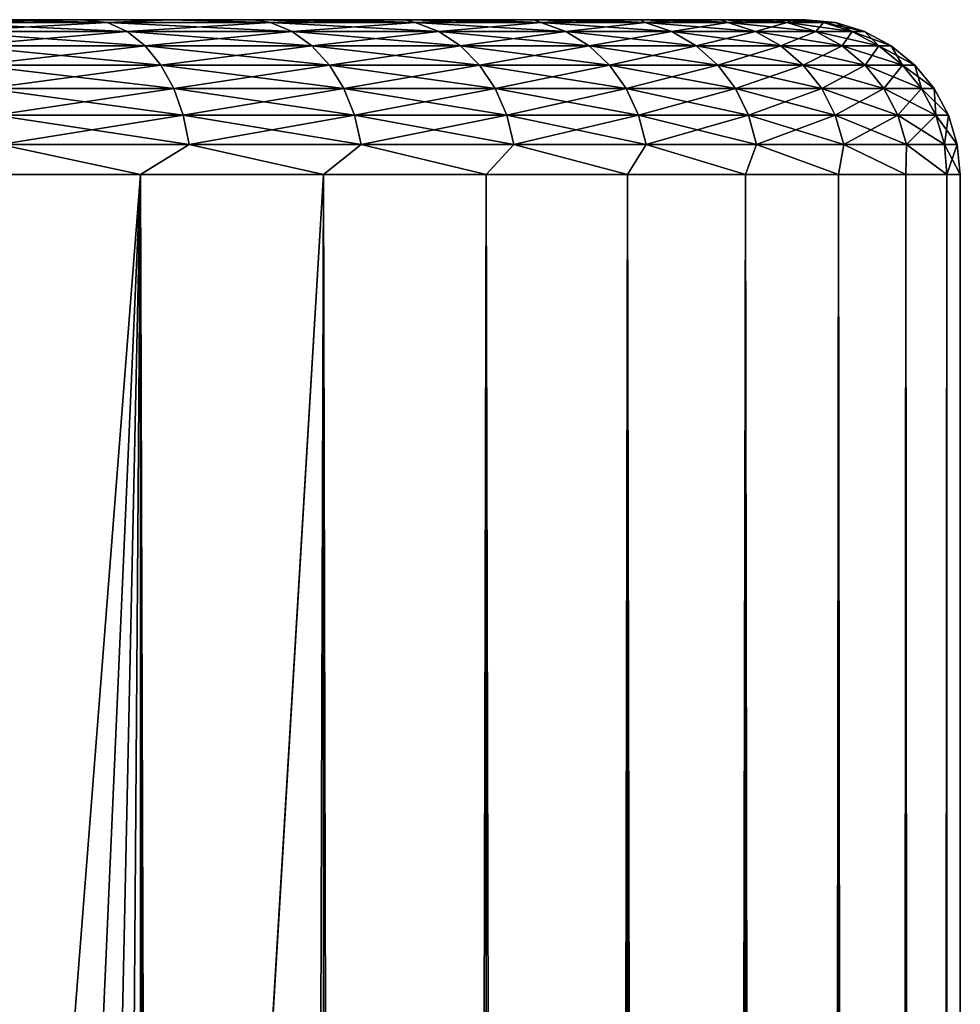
# Model space of a CAD drawing. Extents: x -265 to 265, y 0 to 427.
# Tile 256 of 256: x 258.93 to 265, y 413.65 to 420. Entities that reach past the tile are written whole.
import ezdxf

# ---------------------------------------------------------------- set-up
doc = ezdxf.new("R2010")
doc.units = 0
doc.header["$LTSCALE"] = 65.185185
for name, color, linetype in [('70', 7, 'CONTINUOUS'), ('71', 7, 'CONTINUOUS'), ('72', 7, 'CONTINUOUS'), ('75', 7, 'CONTINUOUS'), ('76', 7, 'CONTINUOUS')]:
    doc.layers.add(name, color=color, linetype=linetype)

msp = doc.modelspace()

# ---------------------------------------------------------------- linework, layer by layer
at = {"layer": '70', "color": 7, "linetype": 'CONTINUOUS'}
for points in [[(258.7289, 420, 10.9456), (259.3289, 420, 10.439), (258.7289, 420, -10.9456), (258.7289, 420, 10.9456)], [(258.7289, 420, -10.9456), (259.3289, 420, 10.439), (259.3289, 420, -10.439), (258.7289, 420, -10.9456)], [(259.3289, 420, 10.439), (259.8995, 420, 9.8995), (259.3289, 420, -10.439), (259.3289, 420, 10.439)], [(259.3289, 420, -10.439), (259.8995, 420, 9.8995), (259.8995, 420, -9.8995), (259.3289, 420, -10.439)], [(259.8995, 420, 9.8995), (260.439, 420, 9.3288), (259.8995, 420, -9.8995), (259.8995, 420, 9.8995)], [(259.8995, 420, -9.8995), (260.439, 420, 9.3288), (260.439, 420, -9.3288), (259.8995, 420, -9.8995)], [(260.439, 420, 9.3288), (260.9457, 420, 8.7288), (260.439, 420, -9.3288), (260.439, 420, 9.3288)], [(260.439, 420, -9.3288), (260.9457, 420, 8.7288), (260.9457, 420, -8.7288), (260.439, 420, -9.3288)], [(260.9457, 420, 8.7288), (261.4179, 420, 8.1014), (260.9457, 420, -8.7288), (260.9457, 420, 8.7288)], [(260.9457, 420, -8.7288), (261.4179, 420, 8.1014), (261.4179, 420, -8.1014), (260.9457, 420, -8.7288)], [(261.4179, 420, 8.1014), (261.8542, 420, 7.4484), (261.4179, 420, -8.1014), (261.4179, 420, 8.1014)], [(261.4179, 420, -8.1014), (261.8542, 420, 7.4484), (261.8542, 420, -7.4484), (261.4179, 420, -8.1014)], [(261.8542, 420, 7.4484), (262.2532, 420, 6.772), (261.8542, 420, -7.4484), (261.8542, 420, 7.4484)], [(261.8542, 420, -7.4484), (262.2532, 420, 6.772), (262.2532, 420, -6.772), (261.8542, 420, -7.4484)], [(262.2532, 420, 6.772), (262.6136, 420, 6.0743), (262.2532, 420, -6.772), (262.2532, 420, 6.772)], [(262.2532, 420, -6.772), (262.6136, 420, 6.0743), (262.6136, 420, -6.0743), (262.2532, 420, -6.772)], [(262.6136, 420, 6.0743), (262.9343, 420, 5.3575), (262.6136, 420, -6.0743), (262.6136, 420, 6.0743)], [(262.6136, 420, -6.0743), (262.9343, 420, 5.3575), (262.9343, 420, -5.3575), (262.6136, 420, -6.0743)], [(262.9343, 420, 5.3575), (263.2144, 420, 4.6238), (262.9343, 420, -5.3575), (262.9343, 420, 5.3575)], [(262.9343, 420, -5.3575), (263.2144, 420, 4.6238), (263.2144, 420, -4.6238), (262.9343, 420, -5.3575)], [(263.2144, 420, 4.6238), (263.4529, 420, 3.8756), (263.2144, 420, -4.6238), (263.2144, 420, 4.6238)], [(263.2144, 420, -4.6238), (263.4529, 420, 3.8756), (263.4529, 420, -3.8756), (263.2144, 420, -4.6238)], [(263.4529, 420, 3.8756), (263.649, 420, 3.1152), (263.4529, 420, -3.8756), (263.4529, 420, 3.8756)], [(263.4529, 420, -3.8756), (263.649, 420, 3.1152), (263.649, 420, -3.1152), (263.4529, 420, -3.8756)], [(263.649, 420, 3.1152), (263.8022, 420, 2.345), (263.649, 420, -3.1152), (263.649, 420, 3.1152)], [(263.649, 420, -3.1152), (263.8022, 420, 2.345), (263.8022, 420, -2.345), (263.649, 420, -3.1152)], [(263.8022, 420, 2.345), (263.912, 420, 1.5674), (263.8022, 420, -2.345), (263.8022, 420, 2.345)], [(263.8022, 420, -2.345), (263.912, 420, 1.5674), (263.912, 420, -1.5674), (263.8022, 420, -2.345)], [(263.912, 420, 1.5674), (263.978, 420, 0.7849), (263.912, 420, -1.5674), (263.912, 420, 1.5674)], [(263.912, 420, -1.5674), (263.978, 420, 0.7849), (263.978, 420, -0.7849), (263.912, 420, -1.5674)], [(263.978, 420, 0.7849), (264, 420), (263.978, 420, -0.7849), (263.978, 420, 0.7849)]]:
    msp.add_3dface(points, dxfattribs=at)
at = {"layer": '71', "color": 7, "linetype": 'CONTINUOUS'}
for points in [[(258.4178, 1, 12.4153), (259.7108, 1, 11.4324), (258.4178, 419, 12.4153), (258.4178, 1, 12.4153)], [(258.4178, 419, 12.4153), (259.7108, 1, 11.4324), (259.7108, 419, 11.4324), (258.4178, 419, 12.4153)], [(259.7108, 1, 11.4324), (260.8899, 1, 10.3155), (259.7108, 419, 11.4324), (259.7108, 1, 11.4324)], [(259.7108, 419, 11.4324), (260.8899, 1, 10.3155), (260.8899, 419, 10.3155), (259.7108, 419, 11.4324)], [(260.8899, 1, 10.3155), (261.9414, 1, 9.0776), (260.8899, 419, 10.3155), (260.8899, 1, 10.3155)], [(260.8899, 419, 10.3155), (261.9414, 1, 9.0776), (261.9414, 419, 9.0776), (260.8899, 419, 10.3155)], [(261.9414, 1, 9.0776), (262.8529, 1, 7.7333), (261.9414, 419, 9.0776), (261.9414, 1, 9.0776)], [(261.9414, 419, 9.0776), (262.8529, 1, 7.7333), (262.8529, 419, 7.7333), (261.9414, 419, 9.0776)], [(262.8529, 1, 7.7333), (263.6136, 1, 6.2983), (262.8529, 419, 7.7333), (262.8529, 1, 7.7333)], [(262.8529, 419, 7.7333), (263.6136, 1, 6.2983), (263.6136, 419, 6.2983), (262.8529, 419, 7.7333)], [(263.6136, 1, 6.2983), (264.2148, 1, 4.7895), (263.6136, 419, 6.2983), (263.6136, 1, 6.2983)], [(263.6136, 419, 6.2983), (264.2148, 1, 4.7895), (264.2148, 419, 4.7895), (263.6136, 419, 6.2983)], [(264.2148, 1, 4.7895), (264.6493, 1, 3.2246), (264.2148, 419, 4.7895), (264.2148, 1, 4.7895)], [(264.2148, 419, 4.7895), (264.6493, 1, 3.2246), (264.6493, 419, 3.2246), (264.2148, 419, 4.7895)], [(264.6493, 1, 3.2246), (264.9121, 1, 1.6218), (264.6493, 419, 3.2246), (264.6493, 1, 3.2246)], [(264.6493, 419, 3.2246), (264.9121, 1, 1.6218), (264.9121, 419, 1.6218), (264.6493, 419, 3.2246)], [(264.9121, 1, 1.6218), (265, 1), (264.9121, 419, 1.6218), (264.9121, 1, 1.6218)], [(264.9121, 419, 1.6218), (265, 1), (265, 419), (264.9121, 419, 1.6218)]]:
    msp.add_3dface(points, dxfattribs=at)
at = {"layer": '72', "color": 7, "linetype": 'CONTINUOUS'}
for points in [[(258.4178, 419, -12.4153), (259.7108, 419, -11.4324), (258.5849, 404.6219, -12.3004), (258.4178, 419, -12.4153)], [(258.5849, 404.6219, -12.3004), (259.7108, 419, -11.4324), (259.0334, 403.6688, -11.9749), (258.5849, 404.6219, -12.3004)], [(259.0334, 403.6688, -11.9749), (259.7108, 419, -11.4324), (259.3614, 402.725, -11.7202), (259.0334, 403.6688, -11.9749)], [(259.3614, 402.725, -11.7202), (259.7108, 419, -11.4324), (259.5822, 401.801, -11.5404), (259.3614, 402.725, -11.7202)], [(259.5822, 401.801, -11.5404), (259.7108, 419, -11.4324), (259.7088, 400.8952, -11.4341), (259.5822, 401.801, -11.5404)], [(259.7088, 400.8952, -11.4341), (259.7108, 419, -11.4324), (259.75, 400, -11.399), (259.7088, 400.8952, -11.4341)], [(259.7108, 419, -11.4324), (260.8899, 419, -10.3155), (259.75, 400, -11.399), (259.7108, 419, -11.4324)], [(260.8899, 419, -10.3155), (260.8899, 1, -10.3155), (259.75, 20, -11.399), (260.8899, 419, -10.3155)], [(259.75, 400, -11.399), (260.8899, 419, -10.3155), (259.75, 20, -11.399), (259.75, 400, -11.399)], [(261.9414, 1, -9.0776), (260.8899, 1, -10.3155), (261.9414, 419, -9.0776), (261.9414, 1, -9.0776)], [(261.9414, 419, -9.0776), (260.8899, 1, -10.3155), (260.8899, 419, -10.3155), (261.9414, 419, -9.0776)], [(262.8529, 1, -7.7333), (261.9414, 1, -9.0776), (262.8529, 419, -7.7333), (262.8529, 1, -7.7333)], [(262.8529, 419, -7.7333), (261.9414, 1, -9.0776), (261.9414, 419, -9.0776), (262.8529, 419, -7.7333)], [(263.6136, 1, -6.2983), (262.8529, 1, -7.7333), (263.6136, 419, -6.2983), (263.6136, 1, -6.2983)], [(263.6136, 419, -6.2983), (262.8529, 1, -7.7333), (262.8529, 419, -7.7333), (263.6136, 419, -6.2983)], [(264.2148, 1, -4.7895), (263.6136, 1, -6.2983), (264.2148, 419, -4.7895), (264.2148, 1, -4.7895)], [(264.2148, 419, -4.7895), (263.6136, 1, -6.2983), (263.6136, 419, -6.2983), (264.2148, 419, -4.7895)], [(264.6493, 1, -3.2246), (264.2148, 1, -4.7895), (264.6493, 419, -3.2246), (264.6493, 1, -3.2246)], [(264.6493, 419, -3.2246), (264.2148, 1, -4.7895), (264.2148, 419, -4.7895), (264.6493, 419, -3.2246)], [(264.9121, 1, -1.6218), (264.6493, 1, -3.2246), (264.9121, 419, -1.6218), (264.9121, 1, -1.6218)], [(264.9121, 419, -1.6218), (264.6493, 1, -3.2246), (264.6493, 419, -3.2246), (264.9121, 419, -1.6218)], [(265, 419), (265, 1), (264.9121, 1, -1.6218), (265, 419)], [(265, 419), (264.9121, 1, -1.6218), (264.9121, 419, -1.6218), (265, 419)]]:
    msp.add_3dface(points, dxfattribs=at)
at = {"layer": '75', "color": 7, "linetype": 'CONTINUOUS'}
for points in [[(259.4976, 419.981, 10.5481), (258.7289, 420, 10.9456), (258.343, 419.981, 11.4831), (259.4976, 419.981, 10.5481)], [(259.4976, 419.981, 10.5481), (258.343, 419.981, 11.4831), (259.6233, 419.9243, 10.6877), (259.4976, 419.981, 10.5481)], [(259.6233, 419.9243, 10.6877), (258.343, 419.981, 11.4831), (258.4534, 419.9243, 11.6351), (259.6233, 419.9243, 10.6877)], [(259.3289, 420, 10.439), (258.7289, 420, 10.9456), (259.4976, 419.981, 10.5481), (259.3289, 420, 10.439)], [(259.8995, 420, 9.8995), (259.3289, 420, 10.439), (259.4976, 419.981, 10.5481), (259.8995, 420, 9.8995)], [(260.5481, 419.981, 9.4976), (259.8995, 420, 9.8995), (259.4976, 419.981, 10.5481), (260.5481, 419.981, 9.4976)], [(260.5481, 419.981, 9.4976), (259.4976, 419.981, 10.5481), (260.6877, 419.9243, 9.6233), (260.5481, 419.981, 9.4976)], [(260.6877, 419.9243, 9.6233), (259.4976, 419.981, 10.5481), (259.6233, 419.9243, 10.6877), (260.6877, 419.9243, 9.6233)], [(260.439, 420, 9.3288), (259.8995, 420, 9.8995), (260.5481, 419.981, 9.4976), (260.439, 420, 9.3288)], [(260.9457, 420, 8.7288), (260.439, 420, 9.3288), (261.4831, 419.981, 8.343), (260.9457, 420, 8.7288)], [(261.4831, 419.981, 8.343), (260.439, 420, 9.3288), (260.5481, 419.981, 9.4976), (261.4831, 419.981, 8.343)], [(261.4831, 419.981, 8.343), (260.5481, 419.981, 9.4976), (261.6351, 419.9243, 8.4534), (261.4831, 419.981, 8.343)], [(261.6351, 419.9243, 8.4534), (260.5481, 419.981, 9.4976), (260.6877, 419.9243, 9.6233), (261.6351, 419.9243, 8.4534)], [(261.4179, 420, 8.1014), (260.9457, 420, 8.7288), (261.4831, 419.981, 8.343), (261.4179, 420, 8.1014)], [(261.8542, 420, 7.4484), (261.4179, 420, 8.1014), (262.2923, 419.981, 7.097), (261.8542, 420, 7.4484)], [(262.2923, 419.981, 7.097), (261.4179, 420, 8.1014), (261.4831, 419.981, 8.343), (262.2923, 419.981, 7.097)], [(262.2923, 419.981, 7.097), (261.4831, 419.981, 8.343), (262.455, 419.9243, 7.1909), (262.2923, 419.981, 7.097)], [(262.455, 419.9243, 7.1909), (261.4831, 419.981, 8.343), (261.6351, 419.9243, 8.4534), (262.455, 419.9243, 7.1909)], [(262.2532, 420, 6.772), (261.8542, 420, 7.4484), (262.2923, 419.981, 7.097), (262.2532, 420, 6.772)], [(262.6136, 420, 6.0743), (262.2532, 420, 6.772), (262.9668, 419.981, 5.7732), (262.6136, 420, 6.0743)], [(262.9668, 419.981, 5.7732), (262.2532, 420, 6.772), (262.2923, 419.981, 7.097), (262.9668, 419.981, 5.7732)], [(262.9668, 419.981, 5.7732), (262.2923, 419.981, 7.097), (263.1384, 419.9243, 5.8496), (262.9668, 419.981, 5.7732)], [(263.1384, 419.9243, 5.8496), (262.2923, 419.981, 7.097), (262.455, 419.9243, 7.1909), (263.1384, 419.9243, 5.8496)], [(262.9343, 420, 5.3575), (262.6136, 420, 6.0743), (262.9668, 419.981, 5.7732), (262.9343, 420, 5.3575)], [(263.2144, 420, 4.6238), (262.9343, 420, 5.3575), (263.4992, 419.981, 4.3862), (263.2144, 420, 4.6238)], [(263.4992, 419.981, 4.3862), (262.9343, 420, 5.3575), (262.9668, 419.981, 5.7732), (263.4992, 419.981, 4.3862)], [(263.4992, 419.981, 4.3862), (262.9668, 419.981, 5.7732), (263.6779, 419.9243, 4.4442), (263.4992, 419.981, 4.3862)], [(263.6779, 419.9243, 4.4442), (262.9668, 419.981, 5.7732), (263.1384, 419.9243, 5.8496), (263.6779, 419.9243, 4.4442)], [(263.4529, 420, 3.8756), (263.2144, 420, 4.6238), (263.4992, 419.981, 4.3862), (263.4529, 420, 3.8756)], [(263.649, 420, 3.1152), (263.4529, 420, 3.8756), (263.8838, 419.981, 2.9511), (263.649, 420, 3.1152)], [(263.8838, 419.981, 2.9511), (263.4529, 420, 3.8756), (263.4992, 419.981, 4.3862), (263.8838, 419.981, 2.9511)], [(263.8838, 419.981, 2.9511), (263.4992, 419.981, 4.3862), (264.0675, 419.9243, 2.9901), (263.8838, 419.981, 2.9511)], [(264.0675, 419.9243, 2.9901), (263.4992, 419.981, 4.3862), (263.6779, 419.9243, 4.4442), (264.0675, 419.9243, 2.9901)], [(263.8022, 420, 2.345), (263.649, 420, 3.1152), (263.8838, 419.981, 2.9511), (263.8022, 420, 2.345)], [(263.912, 420, 1.5674), (263.8022, 420, 2.345), (264.1162, 419.981, 1.4837), (263.912, 420, 1.5674)], [(264.1162, 419.981, 1.4837), (263.8022, 420, 2.345), (263.8838, 419.981, 2.9511), (264.1162, 419.981, 1.4837)], [(264.1162, 419.981, 1.4837), (263.8838, 419.981, 2.9511), (264.303, 419.9243, 1.5033), (264.1162, 419.981, 1.4837)], [(264.303, 419.9243, 1.5033), (263.8838, 419.981, 2.9511), (264.0675, 419.9243, 2.9901), (264.303, 419.9243, 1.5033)], [(263.978, 420, 0.7849), (263.912, 420, 1.5674), (264.1162, 419.981, 1.4837), (263.978, 420, 0.7849)], [(264, 420), (263.978, 420, 0.7849), (264.1939, 419.981), (264, 420)], [(264.1939, 419.981), (263.978, 420, 0.7849), (264.1162, 419.981, 1.4837), (264.1939, 419.981)], [(264.1939, 419.981), (264.1162, 419.981, 1.4837), (264.3818, 419.9243), (264.1939, 419.981)], [(264.3818, 419.9243), (264.1162, 419.981, 1.4837), (264.303, 419.9243, 1.5033), (264.3818, 419.9243)], [(259.6233, 419.9243, 10.6877), (258.4534, 419.9243, 11.6351), (259.7391, 419.8319, 10.8164), (259.6233, 419.9243, 10.6877)], [(259.7391, 419.8319, 10.8164), (258.4534, 419.9243, 11.6351), (258.5552, 419.8319, 11.7752), (259.7391, 419.8319, 10.8164)], [(260.6877, 419.9243, 9.6233), (259.6233, 419.9243, 10.6877), (260.8164, 419.8319, 9.7391), (260.6877, 419.9243, 9.6233)], [(260.8164, 419.8319, 9.7391), (259.6233, 419.9243, 10.6877), (259.7391, 419.8319, 10.8164), (260.8164, 419.8319, 9.7391)], [(261.6351, 419.9243, 8.4534), (260.6877, 419.9243, 9.6233), (261.7752, 419.8319, 8.5552), (261.6351, 419.9243, 8.4534)], [(261.7752, 419.8319, 8.5552), (260.6877, 419.9243, 9.6233), (260.8164, 419.8319, 9.7391), (261.7752, 419.8319, 8.5552)], [(262.455, 419.9243, 7.1909), (261.6351, 419.9243, 8.4534), (262.6049, 419.8319, 7.2775), (262.455, 419.9243, 7.1909)], [(262.6049, 419.8319, 7.2775), (261.6351, 419.9243, 8.4534), (261.7752, 419.8319, 8.5552), (262.6049, 419.8319, 7.2775)], [(263.1384, 419.9243, 5.8496), (262.455, 419.9243, 7.1909), (263.2966, 419.8319, 5.92), (263.1384, 419.9243, 5.8496)], [(263.2966, 419.8319, 5.92), (262.455, 419.9243, 7.1909), (262.6049, 419.8319, 7.2775), (263.2966, 419.8319, 5.92)], [(263.6779, 419.9243, 4.4442), (263.1384, 419.9243, 5.8496), (263.8425, 419.8319, 4.4977), (263.6779, 419.9243, 4.4442)], [(263.8425, 419.8319, 4.4977), (263.1384, 419.9243, 5.8496), (263.2966, 419.8319, 5.92), (263.8425, 419.8319, 4.4977)], [(264.0675, 419.9243, 2.9901), (263.6779, 419.9243, 4.4442), (264.2369, 419.8319, 3.0261), (264.0675, 419.9243, 2.9901)], [(264.2369, 419.8319, 3.0261), (263.6779, 419.9243, 4.4442), (263.8425, 419.8319, 4.4977), (264.2369, 419.8319, 3.0261)], [(264.303, 419.9243, 1.5033), (264.0675, 419.9243, 2.9901), (264.4752, 419.8319, 1.5214), (264.303, 419.9243, 1.5033)], [(264.4752, 419.8319, 1.5214), (264.0675, 419.9243, 2.9901), (264.2369, 419.8319, 3.0261), (264.4752, 419.8319, 1.5214)], [(264.3818, 419.9243), (264.303, 419.9243, 1.5033), (264.5549, 419.8319), (264.3818, 419.9243)], [(264.5549, 419.8319), (264.303, 419.9243, 1.5033), (264.4752, 419.8319, 1.5214), (264.5549, 419.8319)], [(259.7391, 419.8319, 10.8164), (258.5552, 419.8319, 11.7752), (259.8407, 419.7075, 10.9292), (259.7391, 419.8319, 10.8164)], [(259.8407, 419.7075, 10.9292), (258.5552, 419.8319, 11.7752), (258.6444, 419.7075, 11.898), (259.8407, 419.7075, 10.9292)], [(260.8164, 419.8319, 9.7391), (259.7391, 419.8319, 10.8164), (260.9292, 419.7075, 9.8407), (260.8164, 419.8319, 9.7391)], [(260.9292, 419.7075, 9.8407), (259.7391, 419.8319, 10.8164), (259.8407, 419.7075, 10.9292), (260.9292, 419.7075, 9.8407)], [(261.7752, 419.8319, 8.5552), (260.8164, 419.8319, 9.7391), (261.898, 419.7075, 8.6444), (261.7752, 419.8319, 8.5552)], [(261.898, 419.7075, 8.6444), (260.8164, 419.8319, 9.7391), (260.9292, 419.7075, 9.8407), (261.898, 419.7075, 8.6444)], [(262.6049, 419.8319, 7.2775), (261.7752, 419.8319, 8.5552), (262.7364, 419.7075, 7.3533), (262.6049, 419.8319, 7.2775)], [(262.7364, 419.7075, 7.3533), (261.7752, 419.8319, 8.5552), (261.898, 419.7075, 8.6444), (262.7364, 419.7075, 7.3533)], [(263.2966, 419.8319, 5.92), (262.6049, 419.8319, 7.2775), (263.4352, 419.7075, 5.9817), (263.2966, 419.8319, 5.92)], [(263.4352, 419.7075, 5.9817), (262.6049, 419.8319, 7.2775), (262.7364, 419.7075, 7.3533), (263.4352, 419.7075, 5.9817)], [(263.8425, 419.8319, 4.4977), (263.2966, 419.8319, 5.92), (263.9869, 419.7075, 4.5446), (263.8425, 419.8319, 4.4977)], [(263.9869, 419.7075, 4.5446), (263.2966, 419.8319, 5.92), (263.4352, 419.7075, 5.9817), (263.9869, 419.7075, 4.5446)], [(264.2369, 419.8319, 3.0261), (263.8425, 419.8319, 4.4977), (264.3853, 419.7075, 3.0577), (264.2369, 419.8319, 3.0261)], [(264.3853, 419.7075, 3.0577), (263.8425, 419.8319, 4.4977), (263.9869, 419.7075, 4.5446), (264.3853, 419.7075, 3.0577)], [(264.4752, 419.8319, 1.5214), (264.2369, 419.8319, 3.0261), (264.6261, 419.7075, 1.5373), (264.4752, 419.8319, 1.5214)], [(264.6261, 419.7075, 1.5373), (264.2369, 419.8319, 3.0261), (264.3853, 419.7075, 3.0577), (264.6261, 419.7075, 1.5373)], [(264.5549, 419.8319), (264.4752, 419.8319, 1.5214), (264.7067, 419.7075), (264.5549, 419.8319)], [(264.7067, 419.7075), (264.4752, 419.8319, 1.5214), (264.6261, 419.7075, 1.5373), (264.7067, 419.7075)], [(259.8407, 419.7075, 10.9292), (258.6444, 419.7075, 11.898), (259.924, 419.5559, 11.0218), (259.8407, 419.7075, 10.9292)], [(259.924, 419.5559, 11.0218), (258.6444, 419.7075, 11.898), (258.7176, 419.5559, 11.9987), (259.924, 419.5559, 11.0218)], [(260.9292, 419.7075, 9.8407), (259.8407, 419.7075, 10.9292), (261.0218, 419.5559, 9.924), (260.9292, 419.7075, 9.8407)], [(261.0218, 419.5559, 9.924), (259.8407, 419.7075, 10.9292), (259.924, 419.5559, 11.0218), (261.0218, 419.5559, 9.924)], [(261.898, 419.7075, 8.6444), (260.9292, 419.7075, 9.8407), (261.9987, 419.5559, 8.7176), (261.898, 419.7075, 8.6444)], [(261.9987, 419.5559, 8.7176), (260.9292, 419.7075, 9.8407), (261.0218, 419.5559, 9.924), (261.9987, 419.5559, 8.7176)], [(262.7364, 419.7075, 7.3533), (261.898, 419.7075, 8.6444), (262.8442, 419.5559, 7.4156), (262.7364, 419.7075, 7.3533)], [(262.8442, 419.5559, 7.4156), (261.898, 419.7075, 8.6444), (261.9987, 419.5559, 8.7176), (262.8442, 419.5559, 7.4156)], [(263.4352, 419.7075, 5.9817), (262.7364, 419.7075, 7.3533), (263.549, 419.5559, 6.0324), (263.4352, 419.7075, 5.9817)], [(263.549, 419.5559, 6.0324), (262.7364, 419.7075, 7.3533), (262.8442, 419.5559, 7.4156), (263.549, 419.5559, 6.0324)], [(263.9869, 419.7075, 4.5446), (263.4352, 419.7075, 5.9817), (264.1054, 419.5559, 4.5831), (263.9869, 419.7075, 4.5446)], [(264.1054, 419.5559, 4.5831), (263.4352, 419.7075, 5.9817), (263.549, 419.5559, 6.0324), (264.1054, 419.5559, 4.5831)], [(264.3853, 419.7075, 3.0577), (263.9869, 419.7075, 4.5446), (264.5072, 419.5559, 3.0836), (264.3853, 419.7075, 3.0577)], [(264.5072, 419.5559, 3.0836), (263.9869, 419.7075, 4.5446), (264.1054, 419.5559, 4.5831), (264.5072, 419.5559, 3.0836)], [(264.6261, 419.7075, 1.5373), (264.3853, 419.7075, 3.0577), (264.75, 419.5559, 1.5503), (264.6261, 419.7075, 1.5373)], [(264.75, 419.5559, 1.5503), (264.3853, 419.7075, 3.0577), (264.5072, 419.5559, 3.0836), (264.75, 419.5559, 1.5503)], [(264.7067, 419.7075), (264.6261, 419.7075, 1.5373), (264.8313, 419.5559), (264.7067, 419.7075)], [(264.8313, 419.5559), (264.6261, 419.7075, 1.5373), (264.75, 419.5559, 1.5503), (264.8313, 419.5559)], [(259.924, 419.5559, 11.0218), (258.7176, 419.5559, 11.9987), (259.986, 419.3829, 11.0905), (259.924, 419.5559, 11.0218)], [(259.986, 419.3829, 11.0905), (258.7176, 419.5559, 11.9987), (258.772, 419.3829, 12.0736), (259.986, 419.3829, 11.0905)], [(261.0218, 419.5559, 9.924), (259.924, 419.5559, 11.0218), (261.0905, 419.3829, 9.986), (261.0218, 419.5559, 9.924)], [(261.0905, 419.3829, 9.986), (259.924, 419.5559, 11.0218), (259.986, 419.3829, 11.0905), (261.0905, 419.3829, 9.986)], [(261.9987, 419.5559, 8.7176), (261.0218, 419.5559, 9.924), (262.0736, 419.3829, 8.772), (261.9987, 419.5559, 8.7176)], [(262.0736, 419.3829, 8.772), (261.0218, 419.5559, 9.924), (261.0905, 419.3829, 9.986), (262.0736, 419.3829, 8.772)], [(262.8442, 419.5559, 7.4156), (261.9987, 419.5559, 8.7176), (262.9244, 419.3829, 7.4619), (262.8442, 419.5559, 7.4156)], [(262.9244, 419.3829, 7.4619), (261.9987, 419.5559, 8.7176), (262.0736, 419.3829, 8.772), (262.9244, 419.3829, 7.4619)], [(263.549, 419.5559, 6.0324), (262.8442, 419.5559, 7.4156), (263.6336, 419.3829, 6.0701), (263.549, 419.5559, 6.0324)], [(263.6336, 419.3829, 6.0701), (262.8442, 419.5559, 7.4156), (262.9244, 419.3829, 7.4619), (263.6336, 419.3829, 6.0701)], [(264.1054, 419.5559, 4.5831), (263.549, 419.5559, 6.0324), (264.1934, 419.3829, 4.6117), (264.1054, 419.5559, 4.5831)], [(264.1934, 419.3829, 4.6117), (263.549, 419.5559, 6.0324), (263.6336, 419.3829, 6.0701), (264.1934, 419.3829, 4.6117)], [(264.5072, 419.5559, 3.0836), (264.1054, 419.5559, 4.5831), (264.5977, 419.3829, 3.1028), (264.5072, 419.5559, 3.0836)], [(264.5977, 419.3829, 3.1028), (264.1054, 419.5559, 4.5831), (264.1934, 419.3829, 4.6117), (264.5977, 419.3829, 3.1028)], [(264.75, 419.5559, 1.5503), (264.5072, 419.5559, 3.0836), (264.8421, 419.3829, 1.56), (264.75, 419.5559, 1.5503)], [(264.8421, 419.3829, 1.56), (264.5072, 419.5559, 3.0836), (264.5977, 419.3829, 3.1028), (264.8421, 419.3829, 1.56)], [(264.8313, 419.5559), (264.75, 419.5559, 1.5503), (264.9238, 419.3829), (264.8313, 419.5559)], [(264.9238, 419.3829), (264.75, 419.5559, 1.5503), (264.8421, 419.3829, 1.56), (264.9238, 419.3829)], [(259.986, 419.3829, 11.0905), (258.772, 419.3829, 12.0736), (260.0241, 419.1951, 11.1329), (259.986, 419.3829, 11.0905)], [(260.0241, 419.1951, 11.1329), (258.772, 419.3829, 12.0736), (258.8055, 419.1951, 12.1197), (260.0241, 419.1951, 11.1329)], [(261.0905, 419.3829, 9.986), (259.986, 419.3829, 11.0905), (261.1329, 419.1951, 10.0241), (261.0905, 419.3829, 9.986)], [(261.1329, 419.1951, 10.0241), (259.986, 419.3829, 11.0905), (260.0241, 419.1951, 11.1329), (261.1329, 419.1951, 10.0241)], [(262.0736, 419.3829, 8.772), (261.0905, 419.3829, 9.986), (262.1197, 419.1951, 8.8055), (262.0736, 419.3829, 8.772)], [(262.1197, 419.1951, 8.8055), (261.0905, 419.3829, 9.986), (261.1329, 419.1951, 10.0241), (262.1197, 419.1951, 8.8055)], [(262.9244, 419.3829, 7.4619), (262.0736, 419.3829, 8.772), (262.9737, 419.1951, 7.4904), (262.9244, 419.3829, 7.4619)], [(262.9737, 419.1951, 7.4904), (262.0736, 419.3829, 8.772), (262.1197, 419.1951, 8.8055), (262.9737, 419.1951, 7.4904)], [(263.6336, 419.3829, 6.0701), (262.9244, 419.3829, 7.4619), (263.6856, 419.1951, 6.0932), (263.6336, 419.3829, 6.0701)], [(263.6856, 419.1951, 6.0932), (262.9244, 419.3829, 7.4619), (262.9737, 419.1951, 7.4904), (263.6856, 419.1951, 6.0932)], [(264.1934, 419.3829, 4.6117), (263.6336, 419.3829, 6.0701), (264.2476, 419.1951, 4.6293), (264.1934, 419.3829, 4.6117)], [(264.2476, 419.1951, 4.6293), (263.6336, 419.3829, 6.0701), (263.6856, 419.1951, 6.0932), (264.2476, 419.1951, 4.6293)], [(264.5977, 419.3829, 3.1028), (264.1934, 419.3829, 4.6117), (264.6534, 419.1951, 3.1147), (264.5977, 419.3829, 3.1028)], [(264.6534, 419.1951, 3.1147), (264.1934, 419.3829, 4.6117), (264.2476, 419.1951, 4.6293), (264.6534, 419.1951, 3.1147)], [(264.8421, 419.3829, 1.56), (264.5977, 419.3829, 3.1028), (264.8987, 419.1951, 1.5659), (264.8421, 419.3829, 1.56)], [(264.8987, 419.1951, 1.5659), (264.5977, 419.3829, 3.1028), (264.6534, 419.1951, 3.1147), (264.8987, 419.1951, 1.5659)], [(264.9238, 419.3829), (264.8421, 419.3829, 1.56), (264.9808, 419.1951), (264.9238, 419.3829)], [(264.9808, 419.1951), (264.8421, 419.3829, 1.56), (264.8987, 419.1951, 1.5659), (264.9808, 419.1951)], [(258.4178, 419, 12.4153), (259.7108, 419, 11.4324), (258.8055, 419.1951, 12.1197), (258.4178, 419, 12.4153)], [(259.7108, 419, 11.4324), (260.0241, 419.1951, 11.1329), (258.8055, 419.1951, 12.1197), (259.7108, 419, 11.4324)], [(259.7108, 419, 11.4324), (260.8899, 419, 10.3155), (260.0241, 419.1951, 11.1329), (259.7108, 419, 11.4324)], [(260.8899, 419, 10.3155), (261.1329, 419.1951, 10.0241), (260.0241, 419.1951, 11.1329), (260.8899, 419, 10.3155)], [(260.8899, 419, 10.3155), (261.9414, 419, 9.0776), (261.1329, 419.1951, 10.0241), (260.8899, 419, 10.3155)], [(261.9414, 419, 9.0776), (262.1197, 419.1951, 8.8055), (261.1329, 419.1951, 10.0241), (261.9414, 419, 9.0776)], [(261.9414, 419, 9.0776), (262.8529, 419, 7.7333), (262.1197, 419.1951, 8.8055), (261.9414, 419, 9.0776)], [(262.8529, 419, 7.7333), (262.9737, 419.1951, 7.4904), (262.1197, 419.1951, 8.8055), (262.8529, 419, 7.7333)], [(262.8529, 419, 7.7333), (263.6136, 419, 6.2983), (262.9737, 419.1951, 7.4904), (262.8529, 419, 7.7333)], [(263.6136, 419, 6.2983), (263.6856, 419.1951, 6.0932), (262.9737, 419.1951, 7.4904), (263.6136, 419, 6.2983)], [(263.6136, 419, 6.2983), (264.2148, 419, 4.7895), (263.6856, 419.1951, 6.0932), (263.6136, 419, 6.2983)], [(264.2148, 419, 4.7895), (264.2476, 419.1951, 4.6293), (263.6856, 419.1951, 6.0932), (264.2148, 419, 4.7895)], [(264.2148, 419, 4.7895), (264.6493, 419, 3.2246), (264.2476, 419.1951, 4.6293), (264.2148, 419, 4.7895)], [(264.6493, 419, 3.2246), (264.6534, 419.1951, 3.1147), (264.2476, 419.1951, 4.6293), (264.6493, 419, 3.2246)], [(264.6493, 419, 3.2246), (264.9121, 419, 1.6218), (264.6534, 419.1951, 3.1147), (264.6493, 419, 3.2246)], [(264.9121, 419, 1.6218), (264.8987, 419.1951, 1.5659), (264.6534, 419.1951, 3.1147), (264.9121, 419, 1.6218)], [(264.9121, 419, 1.6218), (265, 419), (264.8987, 419.1951, 1.5659), (264.9121, 419, 1.6218)], [(265, 419), (264.9808, 419.1951), (264.8987, 419.1951, 1.5659), (265, 419)]]:
    msp.add_3dface(points, dxfattribs=at)
at = {"layer": '76', "color": 7, "linetype": 'CONTINUOUS'}
for points in [[(258.7289, 420, -10.9456), (259.3289, 420, -10.439), (258.343, 419.981, -11.4831), (258.7289, 420, -10.9456)], [(258.343, 419.981, -11.4831), (259.3289, 420, -10.439), (259.4976, 419.981, -10.5481), (258.343, 419.981, -11.4831)], [(258.343, 419.981, -11.4831), (259.4976, 419.981, -10.5481), (258.4534, 419.9243, -11.6351), (258.343, 419.981, -11.4831)], [(258.4534, 419.9243, -11.6351), (259.4976, 419.981, -10.5481), (259.6233, 419.9243, -10.6877), (258.4534, 419.9243, -11.6351)], [(259.3289, 420, -10.439), (259.8995, 420, -9.8995), (259.4976, 419.981, -10.5481), (259.3289, 420, -10.439)], [(259.4976, 419.981, -10.5481), (259.8995, 420, -9.8995), (260.5481, 419.981, -9.4976), (259.4976, 419.981, -10.5481)], [(259.4976, 419.981, -10.5481), (260.5481, 419.981, -9.4976), (259.6233, 419.9243, -10.6877), (259.4976, 419.981, -10.5481)], [(259.6233, 419.9243, -10.6877), (260.5481, 419.981, -9.4976), (260.6877, 419.9243, -9.6233), (259.6233, 419.9243, -10.6877)], [(259.8995, 420, -9.8995), (260.439, 420, -9.3288), (260.5481, 419.981, -9.4976), (259.8995, 420, -9.8995)], [(260.439, 420, -9.3288), (260.9457, 420, -8.7288), (260.5481, 419.981, -9.4976), (260.439, 420, -9.3288)], [(260.5481, 419.981, -9.4976), (260.9457, 420, -8.7288), (261.4831, 419.981, -8.343), (260.5481, 419.981, -9.4976)], [(260.5481, 419.981, -9.4976), (261.4831, 419.981, -8.343), (260.6877, 419.9243, -9.6233), (260.5481, 419.981, -9.4976)], [(260.6877, 419.9243, -9.6233), (261.4831, 419.981, -8.343), (261.6351, 419.9243, -8.4534), (260.6877, 419.9243, -9.6233)], [(260.9457, 420, -8.7288), (261.4179, 420, -8.1014), (261.4831, 419.981, -8.343), (260.9457, 420, -8.7288)], [(261.4179, 420, -8.1014), (261.8542, 420, -7.4484), (261.4831, 419.981, -8.343), (261.4179, 420, -8.1014)], [(261.4831, 419.981, -8.343), (261.8542, 420, -7.4484), (262.2923, 419.981, -7.097), (261.4831, 419.981, -8.343)], [(261.4831, 419.981, -8.343), (262.2923, 419.981, -7.097), (261.6351, 419.9243, -8.4534), (261.4831, 419.981, -8.343)], [(261.6351, 419.9243, -8.4534), (262.2923, 419.981, -7.097), (262.455, 419.9243, -7.1909), (261.6351, 419.9243, -8.4534)], [(261.8542, 420, -7.4484), (262.2532, 420, -6.772), (262.2923, 419.981, -7.097), (261.8542, 420, -7.4484)], [(262.2532, 420, -6.772), (262.6136, 420, -6.0743), (262.2923, 419.981, -7.097), (262.2532, 420, -6.772)], [(262.2923, 419.981, -7.097), (262.6136, 420, -6.0743), (262.9668, 419.981, -5.7732), (262.2923, 419.981, -7.097)], [(262.2923, 419.981, -7.097), (262.9668, 419.981, -5.7732), (262.455, 419.9243, -7.1909), (262.2923, 419.981, -7.097)], [(262.455, 419.9243, -7.1909), (262.9668, 419.981, -5.7732), (263.1384, 419.9243, -5.8496), (262.455, 419.9243, -7.1909)], [(262.6136, 420, -6.0743), (262.9343, 420, -5.3575), (262.9668, 419.981, -5.7732), (262.6136, 420, -6.0743)], [(262.9343, 420, -5.3575), (263.2144, 420, -4.6238), (262.9668, 419.981, -5.7732), (262.9343, 420, -5.3575)], [(262.9668, 419.981, -5.7732), (263.2144, 420, -4.6238), (263.4992, 419.981, -4.3862), (262.9668, 419.981, -5.7732)], [(262.9668, 419.981, -5.7732), (263.4992, 419.981, -4.3862), (263.1384, 419.9243, -5.8496), (262.9668, 419.981, -5.7732)], [(263.1384, 419.9243, -5.8496), (263.4992, 419.981, -4.3862), (263.6779, 419.9243, -4.4442), (263.1384, 419.9243, -5.8496)], [(263.2144, 420, -4.6238), (263.4529, 420, -3.8756), (263.4992, 419.981, -4.3862), (263.2144, 420, -4.6238)], [(263.4529, 420, -3.8756), (263.649, 420, -3.1152), (263.4992, 419.981, -4.3862), (263.4529, 420, -3.8756)], [(263.4992, 419.981, -4.3862), (263.649, 420, -3.1152), (263.8838, 419.981, -2.9511), (263.4992, 419.981, -4.3862)], [(263.4992, 419.981, -4.3862), (263.8838, 419.981, -2.9511), (263.6779, 419.9243, -4.4442), (263.4992, 419.981, -4.3862)], [(263.649, 420, -3.1152), (263.8022, 420, -2.345), (263.8838, 419.981, -2.9511), (263.649, 420, -3.1152)], [(263.6779, 419.9243, -4.4442), (263.8838, 419.981, -2.9511), (264.0675, 419.9243, -2.9901), (263.6779, 419.9243, -4.4442)], [(263.8022, 420, -2.345), (263.912, 420, -1.5674), (263.8838, 419.981, -2.9511), (263.8022, 420, -2.345)], [(263.8838, 419.981, -2.9511), (263.912, 420, -1.5674), (264.1162, 419.981, -1.4837), (263.8838, 419.981, -2.9511)], [(263.8838, 419.981, -2.9511), (264.1162, 419.981, -1.4837), (264.0675, 419.9243, -2.9901), (263.8838, 419.981, -2.9511)], [(263.912, 420, -1.5674), (263.978, 420, -0.7849), (264.1162, 419.981, -1.4837), (263.912, 420, -1.5674)], [(263.978, 420, -0.7849), (264, 420), (264.1162, 419.981, -1.4837), (263.978, 420, -0.7849)], [(264, 420), (264.1939, 419.981), (264.1162, 419.981, -1.4837), (264, 420)], [(264.0675, 419.9243, -2.9901), (264.1162, 419.981, -1.4837), (264.303, 419.9243, -1.5033), (264.0675, 419.9243, -2.9901)], [(264.1162, 419.981, -1.4837), (264.1939, 419.981), (264.303, 419.9243, -1.5033), (264.1162, 419.981, -1.4837)], [(264.1939, 419.981), (264.3818, 419.9243), (264.303, 419.9243, -1.5033), (264.1939, 419.981)], [(258.4534, 419.9243, -11.6351), (259.6233, 419.9243, -10.6877), (258.5552, 419.8319, -11.7752), (258.4534, 419.9243, -11.6351)], [(258.5552, 419.8319, -11.7752), (259.6233, 419.9243, -10.6877), (259.7391, 419.8319, -10.8164), (258.5552, 419.8319, -11.7752)], [(259.6233, 419.9243, -10.6877), (260.6877, 419.9243, -9.6233), (259.7391, 419.8319, -10.8164), (259.6233, 419.9243, -10.6877)], [(259.7391, 419.8319, -10.8164), (260.6877, 419.9243, -9.6233), (260.8164, 419.8319, -9.7391), (259.7391, 419.8319, -10.8164)], [(260.6877, 419.9243, -9.6233), (261.6351, 419.9243, -8.4534), (260.8164, 419.8319, -9.7391), (260.6877, 419.9243, -9.6233)], [(260.8164, 419.8319, -9.7391), (261.6351, 419.9243, -8.4534), (261.7752, 419.8319, -8.5552), (260.8164, 419.8319, -9.7391)], [(261.6351, 419.9243, -8.4534), (262.455, 419.9243, -7.1909), (261.7752, 419.8319, -8.5552), (261.6351, 419.9243, -8.4534)], [(261.7752, 419.8319, -8.5552), (262.455, 419.9243, -7.1909), (262.6049, 419.8319, -7.2775), (261.7752, 419.8319, -8.5552)], [(262.455, 419.9243, -7.1909), (263.1384, 419.9243, -5.8496), (262.6049, 419.8319, -7.2775), (262.455, 419.9243, -7.1909)], [(262.6049, 419.8319, -7.2775), (263.1384, 419.9243, -5.8496), (263.2966, 419.8319, -5.92), (262.6049, 419.8319, -7.2775)], [(263.1384, 419.9243, -5.8496), (263.6779, 419.9243, -4.4442), (263.2966, 419.8319, -5.92), (263.1384, 419.9243, -5.8496)], [(263.2966, 419.8319, -5.92), (263.6779, 419.9243, -4.4442), (263.8425, 419.8319, -4.4977), (263.2966, 419.8319, -5.92)], [(263.6779, 419.9243, -4.4442), (264.0675, 419.9243, -2.9901), (263.8425, 419.8319, -4.4977), (263.6779, 419.9243, -4.4442)], [(263.8425, 419.8319, -4.4977), (264.0675, 419.9243, -2.9901), (264.2369, 419.8319, -3.0261), (263.8425, 419.8319, -4.4977)], [(264.0675, 419.9243, -2.9901), (264.303, 419.9243, -1.5033), (264.2369, 419.8319, -3.0261), (264.0675, 419.9243, -2.9901)], [(264.2369, 419.8319, -3.0261), (264.303, 419.9243, -1.5033), (264.4752, 419.8319, -1.5214), (264.2369, 419.8319, -3.0261)], [(264.303, 419.9243, -1.5033), (264.3818, 419.9243), (264.4752, 419.8319, -1.5214), (264.303, 419.9243, -1.5033)], [(264.3818, 419.9243), (264.5549, 419.8319), (264.4752, 419.8319, -1.5214), (264.3818, 419.9243)], [(258.5552, 419.8319, -11.7752), (259.7391, 419.8319, -10.8164), (258.6444, 419.7075, -11.898), (258.5552, 419.8319, -11.7752)], [(258.6444, 419.7075, -11.898), (259.7391, 419.8319, -10.8164), (259.8407, 419.7075, -10.9292), (258.6444, 419.7075, -11.898)], [(259.7391, 419.8319, -10.8164), (260.8164, 419.8319, -9.7391), (259.8407, 419.7075, -10.9292), (259.7391, 419.8319, -10.8164)], [(259.8407, 419.7075, -10.9292), (260.8164, 419.8319, -9.7391), (260.9292, 419.7075, -9.8407), (259.8407, 419.7075, -10.9292)], [(260.8164, 419.8319, -9.7391), (261.7752, 419.8319, -8.5552), (260.9292, 419.7075, -9.8407), (260.8164, 419.8319, -9.7391)], [(260.9292, 419.7075, -9.8407), (261.7752, 419.8319, -8.5552), (261.898, 419.7075, -8.6444), (260.9292, 419.7075, -9.8407)], [(261.7752, 419.8319, -8.5552), (262.6049, 419.8319, -7.2775), (261.898, 419.7075, -8.6444), (261.7752, 419.8319, -8.5552)], [(261.898, 419.7075, -8.6444), (262.6049, 419.8319, -7.2775), (262.7364, 419.7075, -7.3533), (261.898, 419.7075, -8.6444)], [(262.6049, 419.8319, -7.2775), (263.2966, 419.8319, -5.92), (262.7364, 419.7075, -7.3533), (262.6049, 419.8319, -7.2775)], [(262.7364, 419.7075, -7.3533), (263.2966, 419.8319, -5.92), (263.4352, 419.7075, -5.9817), (262.7364, 419.7075, -7.3533)], [(263.2966, 419.8319, -5.92), (263.8425, 419.8319, -4.4977), (263.4352, 419.7075, -5.9817), (263.2966, 419.8319, -5.92)], [(263.4352, 419.7075, -5.9817), (263.8425, 419.8319, -4.4977), (263.9869, 419.7075, -4.5446), (263.4352, 419.7075, -5.9817)], [(263.8425, 419.8319, -4.4977), (264.2369, 419.8319, -3.0261), (263.9869, 419.7075, -4.5446), (263.8425, 419.8319, -4.4977)], [(263.9869, 419.7075, -4.5446), (264.2369, 419.8319, -3.0261), (264.3853, 419.7075, -3.0577), (263.9869, 419.7075, -4.5446)], [(264.2369, 419.8319, -3.0261), (264.4752, 419.8319, -1.5214), (264.3853, 419.7075, -3.0577), (264.2369, 419.8319, -3.0261)], [(264.3853, 419.7075, -3.0577), (264.4752, 419.8319, -1.5214), (264.6261, 419.7075, -1.5373), (264.3853, 419.7075, -3.0577)], [(264.4752, 419.8319, -1.5214), (264.5549, 419.8319), (264.6261, 419.7075, -1.5373), (264.4752, 419.8319, -1.5214)], [(264.5549, 419.8319), (264.7067, 419.7075), (264.6261, 419.7075, -1.5373), (264.5549, 419.8319)], [(258.6444, 419.7075, -11.898), (259.8407, 419.7075, -10.9292), (258.7176, 419.5559, -11.9987), (258.6444, 419.7075, -11.898)], [(258.7176, 419.5559, -11.9987), (259.8407, 419.7075, -10.9292), (259.924, 419.5559, -11.0218), (258.7176, 419.5559, -11.9987)], [(259.8407, 419.7075, -10.9292), (260.9292, 419.7075, -9.8407), (259.924, 419.5559, -11.0218), (259.8407, 419.7075, -10.9292)], [(259.924, 419.5559, -11.0218), (260.9292, 419.7075, -9.8407), (261.0218, 419.5559, -9.924), (259.924, 419.5559, -11.0218)], [(260.9292, 419.7075, -9.8407), (261.898, 419.7075, -8.6444), (261.0218, 419.5559, -9.924), (260.9292, 419.7075, -9.8407)], [(261.0218, 419.5559, -9.924), (261.898, 419.7075, -8.6444), (261.9987, 419.5559, -8.7176), (261.0218, 419.5559, -9.924)], [(261.898, 419.7075, -8.6444), (262.7364, 419.7075, -7.3533), (261.9987, 419.5559, -8.7176), (261.898, 419.7075, -8.6444)], [(261.9987, 419.5559, -8.7176), (262.7364, 419.7075, -7.3533), (262.8442, 419.5559, -7.4156), (261.9987, 419.5559, -8.7176)], [(262.7364, 419.7075, -7.3533), (263.4352, 419.7075, -5.9817), (262.8442, 419.5559, -7.4156), (262.7364, 419.7075, -7.3533)], [(262.8442, 419.5559, -7.4156), (263.4352, 419.7075, -5.9817), (263.549, 419.5559, -6.0324), (262.8442, 419.5559, -7.4156)], [(263.4352, 419.7075, -5.9817), (263.9869, 419.7075, -4.5446), (263.549, 419.5559, -6.0324), (263.4352, 419.7075, -5.9817)], [(263.549, 419.5559, -6.0324), (263.9869, 419.7075, -4.5446), (264.1054, 419.5559, -4.5831), (263.549, 419.5559, -6.0324)], [(263.9869, 419.7075, -4.5446), (264.3853, 419.7075, -3.0577), (264.1054, 419.5559, -4.5831), (263.9869, 419.7075, -4.5446)], [(264.1054, 419.5559, -4.5831), (264.3853, 419.7075, -3.0577), (264.5072, 419.5559, -3.0836), (264.1054, 419.5559, -4.5831)], [(264.3853, 419.7075, -3.0577), (264.6261, 419.7075, -1.5373), (264.5072, 419.5559, -3.0836), (264.3853, 419.7075, -3.0577)], [(264.5072, 419.5559, -3.0836), (264.6261, 419.7075, -1.5373), (264.75, 419.5559, -1.5503), (264.5072, 419.5559, -3.0836)], [(264.6261, 419.7075, -1.5373), (264.7067, 419.7075), (264.75, 419.5559, -1.5503), (264.6261, 419.7075, -1.5373)], [(264.7067, 419.7075), (264.8313, 419.5559), (264.75, 419.5559, -1.5503), (264.7067, 419.7075)], [(258.7176, 419.5559, -11.9987), (259.924, 419.5559, -11.0218), (258.772, 419.3829, -12.0736), (258.7176, 419.5559, -11.9987)], [(258.772, 419.3829, -12.0736), (259.924, 419.5559, -11.0218), (259.986, 419.3829, -11.0905), (258.772, 419.3829, -12.0736)], [(259.924, 419.5559, -11.0218), (261.0218, 419.5559, -9.924), (259.986, 419.3829, -11.0905), (259.924, 419.5559, -11.0218)], [(259.986, 419.3829, -11.0905), (261.0218, 419.5559, -9.924), (261.0905, 419.3829, -9.986), (259.986, 419.3829, -11.0905)], [(261.0218, 419.5559, -9.924), (261.9987, 419.5559, -8.7176), (261.0905, 419.3829, -9.986), (261.0218, 419.5559, -9.924)], [(261.0905, 419.3829, -9.986), (261.9987, 419.5559, -8.7176), (262.0736, 419.3829, -8.772), (261.0905, 419.3829, -9.986)], [(261.9987, 419.5559, -8.7176), (262.8442, 419.5559, -7.4156), (262.0736, 419.3829, -8.772), (261.9987, 419.5559, -8.7176)], [(262.0736, 419.3829, -8.772), (262.8442, 419.5559, -7.4156), (262.9244, 419.3829, -7.4619), (262.0736, 419.3829, -8.772)], [(262.8442, 419.5559, -7.4156), (263.549, 419.5559, -6.0324), (262.9244, 419.3829, -7.4619), (262.8442, 419.5559, -7.4156)], [(262.9244, 419.3829, -7.4619), (263.549, 419.5559, -6.0324), (263.6336, 419.3829, -6.0701), (262.9244, 419.3829, -7.4619)], [(263.549, 419.5559, -6.0324), (264.1054, 419.5559, -4.5831), (263.6336, 419.3829, -6.0701), (263.549, 419.5559, -6.0324)], [(263.6336, 419.3829, -6.0701), (264.1054, 419.5559, -4.5831), (264.1934, 419.3829, -4.6117), (263.6336, 419.3829, -6.0701)], [(264.1054, 419.5559, -4.5831), (264.5072, 419.5559, -3.0836), (264.1934, 419.3829, -4.6117), (264.1054, 419.5559, -4.5831)], [(264.1934, 419.3829, -4.6117), (264.5072, 419.5559, -3.0836), (264.5977, 419.3829, -3.1028), (264.1934, 419.3829, -4.6117)], [(264.5072, 419.5559, -3.0836), (264.75, 419.5559, -1.5503), (264.5977, 419.3829, -3.1028), (264.5072, 419.5559, -3.0836)], [(264.5977, 419.3829, -3.1028), (264.75, 419.5559, -1.5503), (264.8421, 419.3829, -1.56), (264.5977, 419.3829, -3.1028)], [(264.75, 419.5559, -1.5503), (264.8313, 419.5559), (264.8421, 419.3829, -1.56), (264.75, 419.5559, -1.5503)], [(264.8313, 419.5559), (264.9238, 419.3829), (264.8421, 419.3829, -1.56), (264.8313, 419.5559)], [(258.772, 419.3829, -12.0736), (259.986, 419.3829, -11.0905), (258.8055, 419.1951, -12.1197), (258.772, 419.3829, -12.0736)], [(258.8055, 419.1951, -12.1197), (259.986, 419.3829, -11.0905), (260.0241, 419.1951, -11.1329), (258.8055, 419.1951, -12.1197)], [(259.986, 419.3829, -11.0905), (261.0905, 419.3829, -9.986), (260.0241, 419.1951, -11.1329), (259.986, 419.3829, -11.0905)], [(260.0241, 419.1951, -11.1329), (261.0905, 419.3829, -9.986), (261.1329, 419.1951, -10.0241), (260.0241, 419.1951, -11.1329)], [(261.0905, 419.3829, -9.986), (262.0736, 419.3829, -8.772), (261.1329, 419.1951, -10.0241), (261.0905, 419.3829, -9.986)], [(261.1329, 419.1951, -10.0241), (262.0736, 419.3829, -8.772), (262.1197, 419.1951, -8.8055), (261.1329, 419.1951, -10.0241)], [(262.0736, 419.3829, -8.772), (262.9244, 419.3829, -7.4619), (262.1197, 419.1951, -8.8055), (262.0736, 419.3829, -8.772)], [(262.1197, 419.1951, -8.8055), (262.9244, 419.3829, -7.4619), (262.9737, 419.1951, -7.4904), (262.1197, 419.1951, -8.8055)], [(262.9244, 419.3829, -7.4619), (263.6336, 419.3829, -6.0701), (262.9737, 419.1951, -7.4904), (262.9244, 419.3829, -7.4619)], [(262.9737, 419.1951, -7.4904), (263.6336, 419.3829, -6.0701), (263.6856, 419.1951, -6.0932), (262.9737, 419.1951, -7.4904)], [(263.6336, 419.3829, -6.0701), (264.1934, 419.3829, -4.6117), (263.6856, 419.1951, -6.0932), (263.6336, 419.3829, -6.0701)], [(263.6856, 419.1951, -6.0932), (264.1934, 419.3829, -4.6117), (264.2476, 419.1951, -4.6293), (263.6856, 419.1951, -6.0932)], [(264.1934, 419.3829, -4.6117), (264.5977, 419.3829, -3.1028), (264.2476, 419.1951, -4.6293), (264.1934, 419.3829, -4.6117)], [(264.2476, 419.1951, -4.6293), (264.5977, 419.3829, -3.1028), (264.6534, 419.1951, -3.1147), (264.2476, 419.1951, -4.6293)], [(264.5977, 419.3829, -3.1028), (264.8421, 419.3829, -1.56), (264.6534, 419.1951, -3.1147), (264.5977, 419.3829, -3.1028)], [(264.6534, 419.1951, -3.1147), (264.8421, 419.3829, -1.56), (264.8987, 419.1951, -1.5659), (264.6534, 419.1951, -3.1147)], [(264.8421, 419.3829, -1.56), (264.9238, 419.3829), (264.8987, 419.1951, -1.5659), (264.8421, 419.3829, -1.56)], [(264.9238, 419.3829), (264.9808, 419.1951), (264.8987, 419.1951, -1.5659), (264.9238, 419.3829)], [(259.7108, 419, -11.4324), (258.4178, 419, -12.4153), (258.8055, 419.1951, -12.1197), (259.7108, 419, -11.4324)], [(259.7108, 419, -11.4324), (258.8055, 419.1951, -12.1197), (260.0241, 419.1951, -11.1329), (259.7108, 419, -11.4324)], [(260.8899, 419, -10.3155), (259.7108, 419, -11.4324), (260.0241, 419.1951, -11.1329), (260.8899, 419, -10.3155)], [(260.8899, 419, -10.3155), (260.0241, 419.1951, -11.1329), (261.1329, 419.1951, -10.0241), (260.8899, 419, -10.3155)], [(261.9414, 419, -9.0776), (260.8899, 419, -10.3155), (261.1329, 419.1951, -10.0241), (261.9414, 419, -9.0776)], [(261.9414, 419, -9.0776), (261.1329, 419.1951, -10.0241), (262.1197, 419.1951, -8.8055), (261.9414, 419, -9.0776)], [(262.8529, 419, -7.7333), (261.9414, 419, -9.0776), (262.1197, 419.1951, -8.8055), (262.8529, 419, -7.7333)], [(262.8529, 419, -7.7333), (262.1197, 419.1951, -8.8055), (262.9737, 419.1951, -7.4904), (262.8529, 419, -7.7333)], [(263.6136, 419, -6.2983), (262.8529, 419, -7.7333), (262.9737, 419.1951, -7.4904), (263.6136, 419, -6.2983)], [(263.6136, 419, -6.2983), (262.9737, 419.1951, -7.4904), (263.6856, 419.1951, -6.0932), (263.6136, 419, -6.2983)], [(264.2148, 419, -4.7895), (263.6136, 419, -6.2983), (263.6856, 419.1951, -6.0932), (264.2148, 419, -4.7895)], [(264.2148, 419, -4.7895), (263.6856, 419.1951, -6.0932), (264.2476, 419.1951, -4.6293), (264.2148, 419, -4.7895)], [(264.6493, 419, -3.2246), (264.2148, 419, -4.7895), (264.2476, 419.1951, -4.6293), (264.6493, 419, -3.2246)], [(264.6493, 419, -3.2246), (264.2476, 419.1951, -4.6293), (264.6534, 419.1951, -3.1147), (264.6493, 419, -3.2246)], [(264.9121, 419, -1.6218), (264.6493, 419, -3.2246), (264.6534, 419.1951, -3.1147), (264.9121, 419, -1.6218)], [(264.9121, 419, -1.6218), (264.6534, 419.1951, -3.1147), (264.8987, 419.1951, -1.5659), (264.9121, 419, -1.6218)], [(264.9808, 419.1951), (264.9121, 419, -1.6218), (264.8987, 419.1951, -1.5659), (264.9808, 419.1951)], [(265, 419), (264.9121, 419, -1.6218), (264.9808, 419.1951), (265, 419)]]:
    msp.add_3dface(points, dxfattribs=at)

doc.saveas('drawing.dxf')
